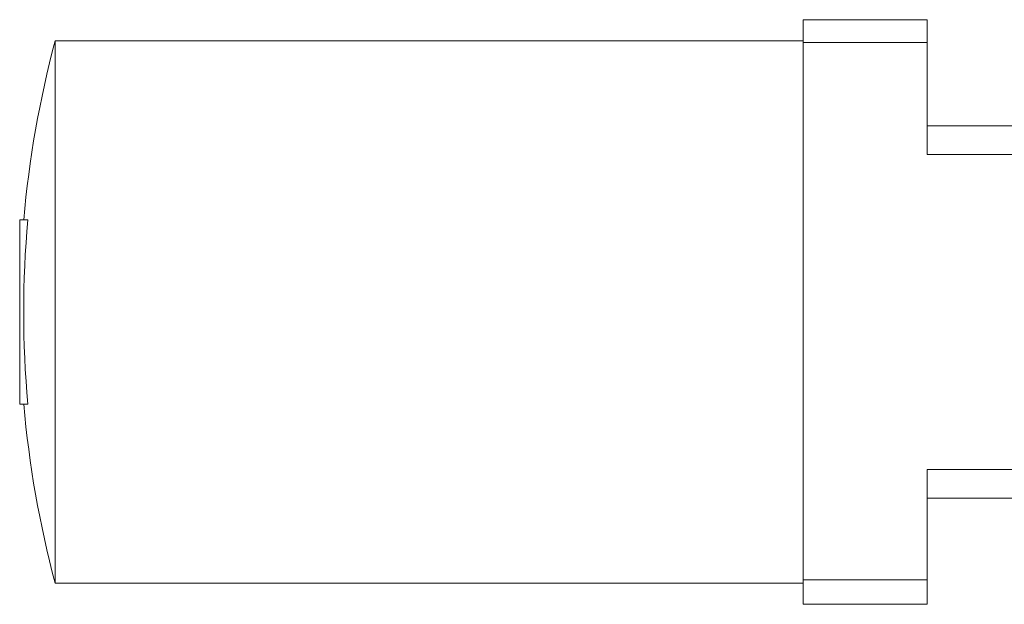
# Model space of a CAD drawing. Header units: millimetres. Extents: x -756 to 598, y -5 to 1781.
# Tile 3 of 10: x -756 to -478, y 1472 to 1637. Entities that reach past the tile are written whole.
import ezdxf

# ---------------------------------------------------------------- set-up
doc = ezdxf.new("R2010")
doc.units = ezdxf.units.MM

msp = doc.modelspace()

# ---------------------------------------------------------------- linework, layer by layer
at = {"color": 7, "linetype": 'Continuous', "lineweight": 15}
for p, q in [((-499.81, 1637.33), (-534.81, 1637.33)), ((-534.81, 1630.89), (-534.81, 1637.33)), ((-499.81, 1630.89), (-499.81, 1637.33)), ((-534.81, 1631.33), (-745.81, 1631.33)), ((-745.81, 1554.83), (-745.81, 1631.33)), ((-534.81, 1479.28), (-534.81, 1630.89)), ((-499.81, 1630.89), (-534.81, 1630.89)), ((-499.81, 1599.24), (-499.81, 1630.89)), ((-446.67, 1607.33), (-499.81, 1607.33)), ((-499.81, 1599.24), (-420.31, 1599.24)), ((-753.53, 1580.83), (-755.81, 1580.83)), ((-755.81, 1528.83), (-755.81, 1580.83)), ((-745.81, 1478.33), (-745.81, 1554.83)), ((-753.53, 1528.83), (-755.81, 1528.83)), ((-499.81, 1510.41), (-371.81, 1510.41)), ((-499.81, 1479.28), (-499.81, 1510.41)), ((-499.81, 1502.33), (-450.36, 1502.33)), ((-745.81, 1478.33), (-534.81, 1478.33)), ((-499.81, 1479.28), (-534.81, 1479.28)), ((-534.81, 1472.33), (-534.81, 1479.28)), ((-499.81, 1472.33), (-499.81, 1479.28)), ((-534.81, 1472.33), (-499.81, 1472.33))]:
    msp.add_line(p, q, dxfattribs=at)
for radius, start, end in [(297.61, 165.1052, 174.9881), (296.47, 174.9689, 185.0311), (297.61, 185.0119, 194.8948)]:
    msp.add_arc((-458.2, 1554.83), radius, start, end, dxfattribs=at)

doc.saveas('drawing.dxf')
